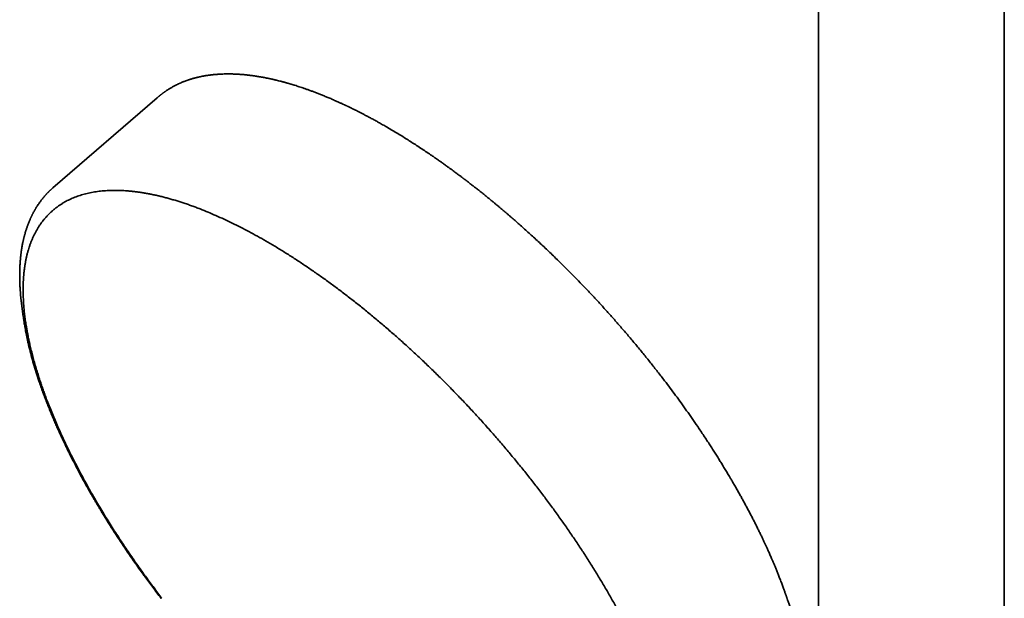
# Model space of a CAD drawing. Header units: millimetres. Extents: x 8 to 758, y 12 to 1622.
# Tile 7 of 16: x 521 to 637, y 602 to 670. Entities that reach past the tile are written whole.
import ezdxf

# ---------------------------------------------------------------- set-up
doc = ezdxf.new("R2010")
doc.units = ezdxf.units.MM

msp = doc.modelspace()

# ---------------------------------------------------------------- linework, layer by layer
at = {"color": 7, "linetype": 'Continuous', "lineweight": 35}
for p, q in [((615.06, 711.09), (615.06, 456.23)), ((636.96, 456.23), (636.96, 711.09)), ((537.05, 660.83), (524.74, 650.21)), ((521.07, 636.29), (521.08, 636.23)), ((521.08, 636.23), (521.24, 635.01))]:
    msp.add_line(p, q, dxfattribs=at)
for points, knots in [([(564, 657.43), (563.84, 657.53), (563.51, 657.71), (563.05, 657.98), (562.61, 658.22), (562.2, 658.44), (561.81, 658.65), (561.46, 658.83), (561.13, 659), (560.83, 659.16), (560.55, 659.3), (560.3, 659.42), (560.08, 659.53), (559.89, 659.63), (559.72, 659.71), (559.59, 659.77), (559.48, 659.82), (559.4, 659.86), (559.34, 659.89), (559.3, 659.91), (559.25, 659.93), (559.21, 659.95), (559.16, 659.98), (559.1, 660), (559.02, 660.04), (558.92, 660.09), (558.8, 660.14), (558.66, 660.2), (558.5, 660.28), (558.33, 660.35), (558.15, 660.44), (557.95, 660.52), (557.73, 660.62), (557.51, 660.72), (557.28, 660.81), (557.06, 660.9), (556.85, 660.99), (556.56, 661.11), (556.22, 661.25), (555.82, 661.4), (555.44, 661.55), (555.07, 661.69), (554.71, 661.81), (554.39, 661.93), (554.09, 662.03), (553.8, 662.12), (553.54, 662.21), (553.3, 662.29), (553.07, 662.36), (552.9, 662.41), (552.78, 662.44), (552.71, 662.46), (552.66, 662.48), (552.61, 662.49), (552.55, 662.51), (552.49, 662.53), (552.4, 662.55), (552.3, 662.58), (552.18, 662.62), (552.04, 662.65), (551.9, 662.69), (551.76, 662.73), (551.58, 662.78), (551.36, 662.83), (551.14, 662.89), (550.95, 662.93), (550.8, 662.97), (550.66, 663), (550.53, 663.03), (550.43, 663.05), (550.33, 663.07), (550.23, 663.09), (550.12, 663.12), (549.99, 663.14), (549.86, 663.17), (549.72, 663.2), (549.56, 663.23), (549.41, 663.26), (549.24, 663.28), (549.07, 663.31), (548.9, 663.34), (548.75, 663.36), (548.61, 663.39), (548.49, 663.4), (548.38, 663.42), (548.27, 663.43), (548.16, 663.45), (548.05, 663.46), (547.92, 663.48), (547.78, 663.5), (547.6, 663.52), (547.39, 663.54), (547.16, 663.56), (546.96, 663.57), (546.8, 663.59), (546.69, 663.59), (546.6, 663.6), (546.51, 663.6), (546.42, 663.61), (546.31, 663.61), (546.2, 663.62), (546.08, 663.62), (545.94, 663.63), (545.72, 663.63), (545.43, 663.64), (545.1, 663.63), (544.8, 663.63), (544.49, 663.61), (544.24, 663.6), (544.04, 663.58), (543.89, 663.57), (543.74, 663.56), (543.59, 663.54), (543.43, 663.52), (543.29, 663.51), (543.16, 663.49), (543.05, 663.47), (542.95, 663.46), (542.84, 663.44), (542.7, 663.42), (542.56, 663.39), (542.4, 663.37), (542.26, 663.34), (542.13, 663.31), (542.03, 663.29), (541.93, 663.27), (541.81, 663.24), (541.68, 663.21), (541.52, 663.17), (541.36, 663.12), (541.2, 663.08), (541.04, 663.03), (540.9, 662.99), (540.78, 662.95), (540.67, 662.91), (540.57, 662.87), (540.46, 662.84), (540.35, 662.8), (540.24, 662.75), (540.12, 662.71), (540, 662.66), (539.88, 662.61), (539.78, 662.56), (539.68, 662.52), (539.58, 662.48), (539.49, 662.43), (539.39, 662.38), (539.28, 662.33), (539.17, 662.28), (539.05, 662.21), (538.91, 662.14), (538.76, 662.05), (538.61, 661.96), (538.46, 661.87), (538.31, 661.78), (538.15, 661.68), (538.04, 661.6), (537.95, 661.54), (537.89, 661.5), (537.84, 661.46), (537.79, 661.42), (537.74, 661.39), (537.69, 661.35), (537.64, 661.31), (537.58, 661.27), (537.52, 661.22), (537.48, 661.19), (537.43, 661.15), (537.39, 661.12), (537.35, 661.09), (537.31, 661.05), (537.26, 661.01), (537.2, 660.96), (537.13, 660.9), (537.07, 660.86), (537.05, 660.83)], [0, 0, 0, 0, 0.014631, 0.028471, 0.041522, 0.053782, 0.065252, 0.075932, 0.08582, 0.094918, 0.103224, 0.11074, 0.117463, 0.123396, 0.128537, 0.132886, 0.135742, 0.138111, 0.139994, 0.14139, 0.142473, 0.143938, 0.145468, 0.147158, 0.149616, 0.152666, 0.156309, 0.160545, 0.165375, 0.170798, 0.176441, 0.18261, 0.189305, 0.196448, 0.203532, 0.210462, 0.217239, 0.223862, 0.23724, 0.249944, 0.261972, 0.274111, 0.285474, 0.296061, 0.305879, 0.315075, 0.323692, 0.331751, 0.339252, 0.346195, 0.348757, 0.351033, 0.352963, 0.354546, 0.356067, 0.358273, 0.361205, 0.364862, 0.368755, 0.373231, 0.378183, 0.383068, 0.38781, 0.396707, 0.405052, 0.410673, 0.416013, 0.420923, 0.425272, 0.429062, 0.432087, 0.435441, 0.439321, 0.443727, 0.4486, 0.453639, 0.458803, 0.464627, 0.470603, 0.476729, 0.482705, 0.488183, 0.493162, 0.497643, 0.501693, 0.505581, 0.509343, 0.513353, 0.517957, 0.523157, 0.528887, 0.537778, 0.54657, 0.555259, 0.559994, 0.564151, 0.567731, 0.570752, 0.574342, 0.578236, 0.582434, 0.587072, 0.592449, 0.598577, 0.612978, 0.62542, 0.637475, 0.649638, 0.661617, 0.668034, 0.674031, 0.679893, 0.686407, 0.693618, 0.699321, 0.704475, 0.709079, 0.713232, 0.717618, 0.723612, 0.730045, 0.736772, 0.743718, 0.748785, 0.753354, 0.7575, 0.761869, 0.768477, 0.775556, 0.782987, 0.790457, 0.797586, 0.804401, 0.809627, 0.814754, 0.819783, 0.824713, 0.829697, 0.835145, 0.841081, 0.847159, 0.852839, 0.858114, 0.863101, 0.867895, 0.872389, 0.877348, 0.88281, 0.88857, 0.893952, 0.901796, 0.909937, 0.918474, 0.925281, 0.934215, 0.942319, 0.949767, 0.953086, 0.956432, 0.959427, 0.962071, 0.964418, 0.96696, 0.969872, 0.973138, 0.976192, 0.978739, 0.980837, 0.982971, 0.985261, 0.987095, 0.989486, 0.992434, 0.995939, 1, 1, 1, 1]), ([(609.77, 579.8), (609.8, 579.83), (609.84, 579.87), (609.91, 579.93), (609.95, 579.98), (609.98, 580.01), (610.01, 580.03), (610.04, 580.06), (610.08, 580.1), (610.13, 580.15), (610.18, 580.2), (610.22, 580.24), (610.27, 580.29), (610.31, 580.34), (610.35, 580.39), (610.39, 580.42), (610.42, 580.46), (610.45, 580.49), (610.48, 580.52), (610.52, 580.56), (610.56, 580.61), (610.6, 580.66), (610.64, 580.7), (610.67, 580.75), (610.71, 580.78), (610.75, 580.84), (610.82, 580.92), (610.89, 581.01), (610.97, 581.11), (611.04, 581.2), (611.1, 581.29), (611.17, 581.38), (611.24, 581.48), (611.3, 581.56), (611.35, 581.64), (611.4, 581.71), (611.45, 581.79), (611.51, 581.87), (611.56, 581.95), (611.6, 582.02), (611.64, 582.08), (611.68, 582.14), (611.71, 582.2), (611.75, 582.27), (611.8, 582.35), (611.86, 582.45), (611.92, 582.57), (611.99, 582.69), (612.05, 582.81), (612.1, 582.92), (612.16, 583.05), (612.23, 583.19), (612.31, 583.36), (612.39, 583.54), (612.46, 583.72), (612.54, 583.9), (612.6, 584.06), (612.65, 584.2), (612.7, 584.34), (612.74, 584.47), (612.79, 584.62), (612.84, 584.77), (612.89, 584.93), (612.94, 585.09), (612.98, 585.24), (613.02, 585.38), (613.05, 585.49), (613.07, 585.6), (613.1, 585.71), (613.13, 585.84), (613.16, 585.96), (613.18, 586.06), (613.2, 586.16), (613.22, 586.25), (613.24, 586.35), (613.26, 586.45), (613.28, 586.56), (613.3, 586.68), (613.32, 586.8), (613.34, 586.93), (613.36, 587.07), (613.38, 587.2), (613.4, 587.33), (613.41, 587.44), (613.43, 587.54), (613.44, 587.64), (613.45, 587.74), (613.46, 587.83), (613.47, 587.92), (613.48, 588.02), (613.49, 588.12), (613.5, 588.25), (613.51, 588.37), (613.52, 588.49), (613.53, 588.59), (613.53, 588.7), (613.54, 588.81), (613.55, 588.91), (613.55, 588.98), (613.55, 589.04), (613.55, 589.09), (613.56, 589.13), (613.56, 589.19), (613.56, 589.25), (613.56, 589.33), (613.57, 589.42), (613.57, 589.54), (613.57, 589.66), (613.57, 589.8), (613.57, 589.94), (613.57, 590.07), (613.57, 590.19), (613.57, 590.3), (613.57, 590.4), (613.57, 590.48), (613.57, 590.54), (613.57, 590.6), (613.57, 590.66), (613.56, 590.74), (613.56, 590.82), (613.56, 590.92), (613.55, 591.19), (613.53, 591.5), (613.51, 591.83), (613.5, 592.01), (613.48, 592.19), (613.47, 592.35), (613.46, 592.49), (613.44, 592.61), (613.44, 592.7), (613.43, 592.78), (613.42, 592.85), (613.41, 592.94), (613.4, 593.04), (613.39, 593.15), (613.37, 593.27), (613.35, 593.43), (613.33, 593.64), (613.29, 593.88), (613.26, 594.12), (613.23, 594.31), (613.2, 594.47), (613.19, 594.57), (613.17, 594.68), (613.15, 594.78), (613.14, 594.87), (613.12, 594.95), (613.11, 595.02), (613.1, 595.08), (613.09, 595.13), (613.08, 595.19), (613.07, 595.28), (613.04, 595.4), (613.02, 595.53), (612.99, 595.67), (612.95, 595.88), (612.9, 596.15), (612.83, 596.48), (612.75, 596.81), (612.67, 597.16), (612.59, 597.52), (612.49, 597.89), (612.39, 598.29), (612.29, 598.66), (612.2, 598.99), (612.12, 599.27), (612.04, 599.56), (611.95, 599.86), (611.86, 600.15), (611.77, 600.44), (611.69, 600.71), (611.61, 600.95), (611.53, 601.18), (611.47, 601.38), (611.41, 601.55), (611.37, 601.67), (611.34, 601.75), (611.32, 601.82), (611.3, 601.87), (611.29, 601.91), (611.28, 601.94), (611.26, 601.98), (611.24, 602.05), (611.21, 602.14), (611.17, 602.25), (611.12, 602.39), (611.06, 602.55), (611, 602.74), (610.92, 602.94), (610.84, 603.16), (610.76, 603.39), (610.66, 603.64), (610.56, 603.9), (610.44, 604.22), (610.29, 604.59), (610.13, 605.01), (609.97, 605.4), (609.81, 605.78), (609.66, 606.13), (609.53, 606.44), (609.41, 606.71), (609.31, 606.95), (609.21, 607.17), (609.11, 607.38), (609.03, 607.57), (608.92, 607.8), (608.8, 608.08), (608.64, 608.41), (608.48, 608.76), (608.3, 609.13), (608.11, 609.53), (607.9, 609.95), (607.69, 610.38), (607.48, 610.8), (607.26, 611.23), (607.03, 611.67), (606.79, 612.12), (606.55, 612.58), (606.31, 613.02), (606.08, 613.45), (605.84, 613.89), (605.58, 614.34), (605.33, 614.79), (605.08, 615.22), (604.85, 615.62), (604.65, 615.96), (604.48, 616.25), (604.33, 616.49), (604.19, 616.73), (604.05, 616.97), (603.89, 617.22), (603.7, 617.54), (603.45, 617.94), (603.16, 618.41), (602.85, 618.9), (602.54, 619.39), (602.22, 619.89), (601.88, 620.41), (601.52, 620.95), (601.16, 621.49), (600.7, 622.17), (600.15, 622.97), (599.5, 623.9), (598.85, 624.81), (598.2, 625.7), (597.55, 626.57), (596.84, 627.5), (596.07, 628.5), (595.23, 629.57), (594.37, 630.64), (593.49, 631.7), (592.61, 632.75), (591.73, 633.77), (590.86, 634.77), (589.99, 635.74), (589.12, 636.7), (588.23, 637.65), (587.37, 638.55), (586.53, 639.42), (585.71, 640.26), (584.88, 641.09), (584.14, 641.82), (583.5, 642.44), (582.95, 642.96), (582.4, 643.48), (581.85, 643.99), (581.3, 644.49), (580.77, 644.98), (580.25, 645.45), (579.75, 645.89), (579.26, 646.32), (578.86, 646.67), (578.54, 646.95), (578.29, 647.17), (578.04, 647.37), (577.81, 647.58), (577.57, 647.77), (577.34, 647.97), (577.09, 648.18), (576.81, 648.41), (576.51, 648.66), (576.18, 648.93), (575.83, 649.22), (575.45, 649.52), (575.13, 649.77), (574.89, 649.97), (574.73, 650.09), (574.56, 650.23), (574.39, 650.36), (574.22, 650.49), (574.05, 650.62), (573.89, 650.75), (573.75, 650.86), (573.61, 650.96), (573.5, 651.05), (573.4, 651.12), (573.31, 651.19), (573.22, 651.26), (573.14, 651.32), (573.05, 651.39), (572.95, 651.47), (572.83, 651.56), (572.7, 651.66), (572.54, 651.77), (572.36, 651.9), (572.16, 652.06), (571.94, 652.22), (571.69, 652.4), (571.42, 652.59), (571.13, 652.81), (570.81, 653.04), (570.48, 653.27), (570.14, 653.51), (569.79, 653.76), (569.36, 654.05), (568.85, 654.4), (568.25, 654.8), (567.65, 655.19), (567.06, 655.57), (566.48, 655.94), (565.88, 656.32), (565.27, 656.69), (564.64, 657.06), (564.22, 657.31), (564, 657.43)], [0, 0, 0, 0, 0.001572, 0.002821, 0.003749, 0.004354, 0.004782, 0.005235, 0.006408, 0.007742, 0.008653, 0.009661, 0.010766, 0.011964, 0.013055, 0.013918, 0.014565, 0.015252, 0.016085, 0.017063, 0.018179, 0.019261, 0.020394, 0.021372, 0.0222, 0.023047, 0.025115, 0.027487, 0.029622, 0.031536, 0.033558, 0.035722, 0.037816, 0.039784, 0.041258, 0.042837, 0.044522, 0.04631, 0.048032, 0.049597, 0.050927, 0.052125, 0.053363, 0.054713, 0.056173, 0.058494, 0.06092, 0.063444, 0.065861, 0.068069, 0.070097, 0.073221, 0.076443, 0.079767, 0.083264, 0.086951, 0.089704, 0.092218, 0.09462, 0.097013, 0.099569, 0.102375, 0.105271, 0.108039, 0.110663, 0.113053, 0.114762, 0.116548, 0.118514, 0.120658, 0.12293, 0.124423, 0.125932, 0.12746, 0.129007, 0.130678, 0.132498, 0.134493, 0.136473, 0.13833, 0.14077, 0.142959, 0.144897, 0.146588, 0.148146, 0.149788, 0.151326, 0.152761, 0.154094, 0.155474, 0.157121, 0.159035, 0.161197, 0.162707, 0.164315, 0.166022, 0.167741, 0.169189, 0.170342, 0.171202, 0.171716, 0.172365, 0.173194, 0.174203, 0.175393, 0.176761, 0.17818, 0.180324, 0.182379, 0.184344, 0.18622, 0.188007, 0.189638, 0.191046, 0.192232, 0.193033, 0.193765, 0.19465, 0.195702, 0.196921, 0.198307, 0.199837, 0.208478, 0.211096, 0.213687, 0.216071, 0.218233, 0.220171, 0.221882, 0.223008, 0.224, 0.224984, 0.226134, 0.227451, 0.228934, 0.230583, 0.232398, 0.235539, 0.238726, 0.241903, 0.245069, 0.24643, 0.247789, 0.249146, 0.25049, 0.251684, 0.252685, 0.253619, 0.254286, 0.254837, 0.255522, 0.256741, 0.258244, 0.260022, 0.261884, 0.263746, 0.267902, 0.272058, 0.276213, 0.280416, 0.284832, 0.289476, 0.294347, 0.299446, 0.302768, 0.306179, 0.30968, 0.313266, 0.316728, 0.320147, 0.323307, 0.326207, 0.328848, 0.331229, 0.333351, 0.33448, 0.33549, 0.336281, 0.336842, 0.337182, 0.337546, 0.338053, 0.338702, 0.339789, 0.341129, 0.342723, 0.34457, 0.346671, 0.349024, 0.351476, 0.354152, 0.357053, 0.360082, 0.363036, 0.36792, 0.372564, 0.376968, 0.381131, 0.385055, 0.388738, 0.391463, 0.394041, 0.39647, 0.398751, 0.400884, 0.40295, 0.406303, 0.409893, 0.41372, 0.417784, 0.422086, 0.426624, 0.4314, 0.435773, 0.440328, 0.445064, 0.449981, 0.454881, 0.459581, 0.464083, 0.468385, 0.473512, 0.478325, 0.482823, 0.487007, 0.490877, 0.493593, 0.496131, 0.498548, 0.501072, 0.503725, 0.506507, 0.51114, 0.516091, 0.521361, 0.526335, 0.531563, 0.537045, 0.542737, 0.548407, 0.55402, 0.5639, 0.573598, 0.583115, 0.592449, 0.601601, 0.610585, 0.621977, 0.633369, 0.64476, 0.656151, 0.667541, 0.678931, 0.68967, 0.700409, 0.711148, 0.721888, 0.732627, 0.742242, 0.751954, 0.761763, 0.771669, 0.777946, 0.78426, 0.790613, 0.797004, 0.803338, 0.809473, 0.815406, 0.821138, 0.826669, 0.831999, 0.834903, 0.837743, 0.840519, 0.843232, 0.845882, 0.848475, 0.851216, 0.854385, 0.85783, 0.861552, 0.86555, 0.869825, 0.874377, 0.876166, 0.877994, 0.879862, 0.881769, 0.883716, 0.88563, 0.887373, 0.889087, 0.89059, 0.891882, 0.892961, 0.893829, 0.894902, 0.895878, 0.896832, 0.897957, 0.899269, 0.900767, 0.902452, 0.904522, 0.906818, 0.909339, 0.912087, 0.915061, 0.918462, 0.922104, 0.925867, 0.929728, 0.933686, 0.937741, 0.944308, 0.951115, 0.958162, 0.964657, 0.971343, 0.97822, 0.985288, 0.992548, 1, 1, 1, 1]), ([(524.75, 650.21), (524.73, 650.19), (524.68, 650.15), (524.6, 650.08), (524.52, 650.01), (524.45, 649.94), (524.38, 649.87), (524.31, 649.81), (524.25, 649.75), (524.2, 649.69), (524.14, 649.64), (524.1, 649.59), (524.05, 649.55), (524.01, 649.51), (523.97, 649.46), (523.92, 649.4), (523.85, 649.32), (523.77, 649.24), (523.69, 649.15), (523.62, 649.05), (523.54, 648.96), (523.47, 648.87), (523.39, 648.77), (523.3, 648.65), (523.19, 648.5), (523.06, 648.32), (522.94, 648.13), (522.84, 647.98), (522.77, 647.86), (522.71, 647.77), (522.66, 647.68), (522.6, 647.57), (522.54, 647.47), (522.48, 647.36), (522.43, 647.27), (522.38, 647.18), (522.35, 647.11), (522.31, 647.04), (522.28, 646.98), (522.25, 646.92), (522.22, 646.86), (522.19, 646.78), (522.15, 646.7), (522.11, 646.62), (522.07, 646.54), (522.03, 646.44), (521.98, 646.32), (521.92, 646.19), (521.87, 646.06), (521.82, 645.92), (521.76, 645.78), (521.71, 645.64), (521.66, 645.48), (521.61, 645.33), (521.56, 645.18), (521.52, 645.05), (521.48, 644.94), (521.46, 644.84), (521.43, 644.73), (521.4, 644.63), (521.37, 644.52), (521.34, 644.42), (521.32, 644.33), (521.3, 644.26), (521.28, 644.18), (521.26, 644.1), (521.25, 644.02), (521.23, 643.93), (521.2, 643.8), (521.16, 643.64), (521.12, 643.42), (521.09, 643.23), (521.06, 643.05), (521.03, 642.9), (521.01, 642.75), (520.99, 642.61), (520.98, 642.5), (520.97, 642.41), (520.96, 642.33), (520.95, 642.27), (520.94, 642.21), (520.94, 642.15), (520.93, 642.07), (520.92, 641.98), (520.91, 641.87), (520.9, 641.75), (520.89, 641.63), (520.87, 641.45), (520.86, 641.21), (520.84, 640.96), (520.84, 640.75), (520.83, 640.59), (520.83, 640.43), (520.82, 640.28), (520.82, 640.15), (520.82, 640.03), (520.82, 639.94), (520.82, 639.85), (520.82, 639.78), (520.82, 639.71), (520.82, 639.65), (520.82, 639.58), (520.82, 639.49), (520.82, 639.39), (520.83, 639.27), (520.83, 639.13), (520.84, 638.98), (520.84, 638.81), (520.85, 638.64), (520.86, 638.45), (520.87, 638.27), (520.89, 638.02), (520.91, 637.7), (520.95, 637.32), (520.98, 637.02), (521.01, 636.8), (521.02, 636.65), (521.04, 636.52), (521.06, 636.4), (521.07, 636.32), (521.07, 636.29)], [0, 0, 0, 0, 0.006195, 0.013195, 0.021003, 0.029622, 0.036963, 0.044224, 0.050842, 0.05682, 0.0631, 0.068473, 0.072948, 0.077414, 0.082465, 0.0881, 0.09656, 0.105915, 0.115333, 0.124691, 0.133989, 0.143226, 0.152399, 0.161435, 0.178991, 0.195864, 0.212301, 0.228473, 0.235862, 0.243733, 0.252087, 0.260924, 0.270232, 0.279281, 0.28763, 0.29404, 0.299944, 0.305228, 0.309878, 0.314426, 0.319759, 0.325517, 0.331982, 0.338868, 0.345427, 0.35162, 0.361782, 0.371673, 0.381801, 0.392168, 0.402773, 0.413748, 0.425226, 0.437069, 0.448217, 0.458454, 0.465147, 0.472229, 0.479697, 0.487551, 0.495268, 0.502214, 0.508326, 0.513684, 0.518629, 0.523978, 0.529766, 0.535991, 0.542649, 0.555802, 0.570117, 0.585589, 0.595425, 0.605672, 0.615694, 0.624643, 0.632517, 0.637952, 0.642728, 0.646845, 0.650326, 0.654137, 0.659104, 0.665023, 0.67189, 0.679662, 0.687621, 0.695502, 0.713776, 0.731624, 0.742048, 0.752312, 0.76199, 0.770847, 0.778887, 0.786113, 0.791649, 0.796594, 0.801007, 0.804926, 0.808527, 0.812804, 0.817994, 0.824094, 0.831103, 0.839188, 0.848212, 0.858171, 0.868917, 0.879575, 0.889996, 0.900182, 0.92304, 0.944632, 0.964972, 0.974043, 0.982144, 0.989164, 0.995112, 1, 1, 1, 1]), ([(537.59, 601.77), (537.59, 601.77), (537.43, 601.97), (537.12, 602.38), (536.67, 602.99), (536.21, 603.6), (535.77, 604.21), (535.28, 604.89), (534.74, 605.64), (534.17, 606.46), (533.61, 607.28), (533.05, 608.1), (532.51, 608.93), (531.99, 609.73), (531.49, 610.53), (530.99, 611.32), (530.5, 612.13), (530, 612.96), (529.51, 613.8), (529.07, 614.57), (528.69, 615.26), (528.32, 615.93), (527.92, 616.66), (527.5, 617.47), (527.09, 618.27), (526.69, 619.06), (526.31, 619.85), (525.94, 620.64), (525.58, 621.42), (525.24, 622.2), (524.91, 622.97), (524.59, 623.73), (524.28, 624.49), (524.02, 625.18), (523.79, 625.8), (523.59, 626.36), (523.4, 626.91), (523.19, 627.52), (522.98, 628.18), (522.76, 628.9), (522.55, 629.61), (522.36, 630.31), (522.19, 631), (522.04, 631.63), (521.91, 632.19), (521.81, 632.69), (521.72, 633.19), (521.62, 633.73), (521.52, 634.32), (521.44, 634.95), (521.36, 635.58), (521.31, 636.19), (521.26, 636.8), (521.24, 637.34), (521.22, 637.82), (521.22, 638.25), (521.23, 638.68), (521.24, 639.09), (521.26, 639.5), (521.29, 639.9), (521.33, 640.3), (521.38, 640.69), (521.44, 641.07), (521.5, 641.45), (521.57, 641.82), (521.65, 642.18), (521.74, 642.53), (521.84, 642.88), (521.94, 643.21), (522.06, 643.54), (522.18, 643.87), (522.31, 644.18), (522.45, 644.49), (522.59, 644.79), (522.75, 645.08), (522.91, 645.36), (523.08, 645.64), (523.26, 645.91), (523.45, 646.16), (523.64, 646.41), (523.85, 646.66), (524.06, 646.89), (524.27, 647.11), (524.5, 647.33), (524.73, 647.54), (524.97, 647.74), (525.22, 647.93), (525.48, 648.11), (525.74, 648.29), (526.02, 648.45), (526.29, 648.61), (526.58, 648.76), (526.87, 648.9), (527.17, 649.03), (527.48, 649.15), (527.79, 649.26), (528.11, 649.36), (528.44, 649.46), (528.78, 649.54), (529.12, 649.62), (529.47, 649.68), (529.82, 649.74), (530.19, 649.79), (530.55, 649.83), (530.93, 649.86), (531.31, 649.88), (531.7, 649.9), (532.09, 649.9), (532.49, 649.89), (532.89, 649.88), (533.3, 649.86), (533.72, 649.82), (534.14, 649.78), (534.57, 649.73), (535.01, 649.67), (535.44, 649.6), (535.89, 649.53), (536.34, 649.44), (536.79, 649.34), (537.25, 649.24), (537.71, 649.13), (538.18, 649), (538.66, 648.87), (539.14, 648.73), (539.62, 648.58), (540.11, 648.42), (540.6, 648.26), (541.1, 648.08), (541.6, 647.9), (542.24, 647.65), (543.03, 647.33), (543.97, 646.93), (544.92, 646.5), (545.89, 646.04), (546.87, 645.55), (547.86, 645.04), (548.86, 644.49), (549.54, 644.11), (549.88, 643.91)], [0, 0, 0, 0, 0.000004, 0.0065, 0.012999, 0.019497, 0.025998, 0.032499, 0.041135, 0.049828, 0.058521, 0.067225, 0.075928, 0.084588, 0.092716, 0.101205, 0.109694, 0.118652, 0.12761, 0.136677, 0.143174, 0.149671, 0.158306, 0.166999, 0.175692, 0.184396, 0.1931, 0.20176, 0.210395, 0.219088, 0.227781, 0.236485, 0.245189, 0.253849, 0.260348, 0.266846, 0.273347, 0.279849, 0.288484, 0.297177, 0.30587, 0.314574, 0.323277, 0.331937, 0.338435, 0.344934, 0.351435, 0.357936, 0.366572, 0.375265, 0.383958, 0.392662, 0.401366, 0.410027, 0.416525, 0.423023, 0.429525, 0.436026, 0.442525, 0.449029, 0.455532, 0.462043, 0.468554, 0.475073, 0.481591, 0.488114, 0.494612, 0.501111, 0.507612, 0.514113, 0.520613, 0.527116, 0.53362, 0.540131, 0.546642, 0.553162, 0.559681, 0.566204, 0.572702, 0.579201, 0.585702, 0.592203, 0.598703, 0.605206, 0.611709, 0.618221, 0.624732, 0.63125, 0.637769, 0.644291, 0.65079, 0.657288, 0.663789, 0.670291, 0.67679, 0.683294, 0.689797, 0.696309, 0.70282, 0.709339, 0.715858, 0.722382, 0.72888, 0.735378, 0.74188, 0.748381, 0.75488, 0.761384, 0.767887, 0.774398, 0.780909, 0.787428, 0.793946, 0.800469, 0.806967, 0.813466, 0.819967, 0.826468, 0.832968, 0.839471, 0.845975, 0.852486, 0.858998, 0.865517, 0.872036, 0.878559, 0.885057, 0.891556, 0.898057, 0.904558, 0.91641, 0.928261, 0.940131, 0.952001, 0.963991, 0.975981, 0.987991, 1, 1, 1, 1]), ([(549.88, 643.91), (550.06, 643.81), (550.43, 643.59), (550.98, 643.26), (551.53, 642.93), (552.09, 642.58), (552.65, 642.23), (553.21, 641.87), (553.77, 641.51), (554.33, 641.13), (554.9, 640.75), (555.46, 640.36), (556.03, 639.97), (556.59, 639.57), (557.16, 639.16), (557.73, 638.74), (558.3, 638.32), (558.87, 637.89), (559.44, 637.45), (560.01, 637.01), (560.58, 636.57), (561.15, 636.11), (561.72, 635.65), (562.29, 635.19), (562.85, 634.72), (563.42, 634.24), (563.99, 633.75), (564.55, 633.26), (565.12, 632.77), (565.68, 632.27), (566.25, 631.76), (566.81, 631.25), (567.37, 630.74), (567.92, 630.22), (568.48, 629.69), (569.03, 629.16), (569.59, 628.63), (570.14, 628.09), (570.68, 627.55), (571.23, 627), (571.77, 626.45), (572.31, 625.89), (572.85, 625.33), (573.39, 624.77), (573.92, 624.2), (574.45, 623.63), (574.97, 623.06), (575.5, 622.48), (576.01, 621.9), (576.53, 621.32), (577.04, 620.74), (577.55, 620.15), (578.05, 619.55), (578.56, 618.96), (579.05, 618.36), (579.55, 617.76), (580.03, 617.17), (580.52, 616.56), (580.99, 615.96), (581.47, 615.36), (581.94, 614.75), (582.4, 614.14), (582.86, 613.53), (583.32, 612.92), (583.77, 612.31), (584.21, 611.69), (584.65, 611.08), (585.09, 610.46), (585.52, 609.85), (585.94, 609.23), (586.35, 608.62), (586.77, 608), (587.17, 607.39), (587.57, 606.77), (587.96, 606.16), (588.35, 605.54), (588.73, 604.93), (589.11, 604.31), (589.48, 603.7), (589.84, 603.09), (590.2, 602.48), (590.54, 601.87), (590.89, 601.26), (591.22, 600.65), (591.55, 600.05), (591.87, 599.45), (592.19, 598.85), (592.5, 598.25), (592.8, 597.65), (593.09, 597.05), (593.38, 596.46), (593.66, 595.87), (593.93, 595.28), (594.19, 594.7), (594.45, 594.12), (594.7, 593.54), (594.94, 592.96), (595.18, 592.39), (595.4, 591.82), (595.62, 591.26), (595.83, 590.7), (596.04, 590.14), (596.23, 589.58), (596.42, 589.03), (596.6, 588.49), (596.77, 587.95), (596.93, 587.41), (597.09, 586.88), (597.23, 586.35), (597.37, 585.83), (597.5, 585.31), (597.63, 584.8), (597.74, 584.29), (597.85, 583.79), (597.95, 583.29), (598.04, 582.8), (598.12, 582.31), (598.19, 581.83), (598.26, 581.36), (598.31, 580.89), (598.36, 580.42), (598.4, 579.97), (598.43, 579.52), (598.45, 579.07), (598.47, 578.63), (598.47, 578.2), (598.47, 577.78), (598.46, 577.36), (598.44, 576.95), (598.42, 576.54), (598.38, 576.14), (598.34, 575.75), (598.28, 575.36), (598.22, 574.99), (598.15, 574.61), (598.08, 574.25), (597.99, 573.9), (597.9, 573.55), (597.79, 573.21), (597.68, 572.87), (597.56, 572.55), (597.44, 572.23), (597.3, 571.92), (597.16, 571.62), (597.01, 571.33), (596.85, 571.04), (596.68, 570.76), (596.51, 570.49), (596.32, 570.23), (596.13, 569.98), (595.93, 569.73), (595.73, 569.5), (595.53, 569.28), (595.32, 569.08), (595.11, 568.88), (594.96, 568.75), (594.89, 568.69), (594.89, 568.69)], [0, 0, 0, 0, 0.0064963, 0.0129946, 0.0194929, 0.0259942, 0.0324955, 0.0389938, 0.0454921, 0.0519934, 0.0584946, 0.064994, 0.0714972, 0.0780004, 0.0845102, 0.09102, 0.0975338, 0.1040575, 0.1105825, 0.1170808, 0.1235791, 0.1300804, 0.1365817, 0.143081, 0.1495843, 0.1560876, 0.1625974, 0.1691071, 0.1756265, 0.182146, 0.1886724, 0.1951707, 0.2016689, 0.2081702, 0.2146715, 0.2211708, 0.227674, 0.2341773, 0.2406871, 0.2471968, 0.2537107, 0.2602343, 0.2667594, 0.2732577, 0.2797559, 0.2862572, 0.2927585, 0.2992579, 0.3057611, 0.3122644, 0.3187742, 0.325284, 0.3318034, 0.3383228, 0.3448492, 0.3513475, 0.3578458, 0.3643471, 0.3708483, 0.3773476, 0.3838509, 0.3903542, 0.3968645, 0.4033747, 0.4098893, 0.4164121, 0.4229362, 0.4294345, 0.4359328, 0.4424341, 0.4489354, 0.4554347, 0.461938, 0.4684413, 0.4749511, 0.4814609, 0.4879747, 0.4944997, 0.5010261, 0.5075244, 0.5140227, 0.5205239, 0.5270252, 0.5335245, 0.5400278, 0.5465311, 0.5530413, 0.5595516, 0.5660661, 0.5725889, 0.579113, 0.5856113, 0.5921096, 0.5986109, 0.6051121, 0.6116115, 0.6181148, 0.624618, 0.6311278, 0.6376376, 0.6441514, 0.6506763, 0.6572027, 0.663701, 0.6701993, 0.6767006, 0.6832018, 0.6897011, 0.6962043, 0.7027074, 0.709218, 0.7157286, 0.7222441, 0.7287665, 0.7352903, 0.7417885, 0.7482867, 0.7547881, 0.7612895, 0.7677877, 0.7742859, 0.7807873, 0.7872887, 0.7937857, 0.8002826, 0.8067796, 0.8132766, 0.8197759, 0.826279, 0.8327822, 0.8392928, 0.8458034, 0.852319, 0.8588415, 0.8653654, 0.8718637, 0.878362, 0.8848633, 0.8913645, 0.8978628, 0.9043611, 0.9108624, 0.9173637, 0.923862, 0.9303603, 0.9368616, 0.9433629, 0.9498592, 0.9563575, 0.9628557, 0.969357, 0.9758583, 0.9818899, 0.9879227, 0.9939588, 0.9999961, 1, 1, 1, 1]), ([(521.25, 634.99), (521.25, 634.97), (521.26, 634.9), (521.27, 634.79), (521.29, 634.66), (521.32, 634.51), (521.34, 634.36), (521.37, 634.16), (521.41, 633.92), (521.46, 633.63), (521.52, 633.31), (521.59, 632.96), (521.66, 632.59), (521.75, 632.19), (521.84, 631.78), (521.98, 631.18), (522.18, 630.4), (522.45, 629.43), (522.75, 628.43), (523.04, 627.53), (523.32, 626.74), (523.56, 626.05), (523.82, 625.37), (524.08, 624.7), (524.34, 624.03), (524.6, 623.4), (524.85, 622.81), (525.09, 622.25), (525.28, 621.81), (525.43, 621.5), (525.51, 621.31), (525.59, 621.14), (525.66, 620.99), (525.72, 620.86), (525.77, 620.75), (525.81, 620.66), (525.84, 620.59), (525.87, 620.53), (525.9, 620.46), (525.94, 620.39), (525.98, 620.31), (526.03, 620.2), (526.09, 620.07), (526.17, 619.9), (526.26, 619.71), (526.37, 619.5), (526.48, 619.26), (526.61, 619), (526.75, 618.72), (526.9, 618.41), (527.06, 618.1), (527.23, 617.78), (527.47, 617.31), (527.8, 616.68), (528.21, 615.92), (528.63, 615.16), (529.04, 614.43), (529.39, 613.82), (529.67, 613.34), (529.88, 612.99), (530.09, 612.64), (530.3, 612.28), (530.53, 611.9), (530.77, 611.5), (531.04, 611.07), (531.34, 610.59), (531.67, 610.07), (532.02, 609.52), (532.39, 608.95), (532.79, 608.35), (533.21, 607.71), (533.66, 607.05), (534.13, 606.37), (534.63, 605.65), (535.12, 604.97), (535.59, 604.32), (536.04, 603.7), (536.51, 603.07), (536.99, 602.42), (537.33, 601.98), (537.5, 601.76)], [0, 0, 0, 0, 0.0022047, 0.0061974, 0.0109053, 0.016265, 0.0219122, 0.0277946, 0.0375136, 0.0478133, 0.0586938, 0.0709959, 0.0839645, 0.0975997, 0.1118258, 0.1261528, 0.1581786, 0.1902681, 0.2224211, 0.2546377, 0.2761511, 0.2976632, 0.3188292, 0.3395501, 0.3598262, 0.3796574, 0.3967412, 0.4134808, 0.4298762, 0.4360507, 0.4416592, 0.4466926, 0.4511508, 0.4550339, 0.4583419, 0.4607861, 0.4627814, 0.4645015, 0.4663994, 0.4685076, 0.4709202, 0.4736627, 0.4779722, 0.4829054, 0.4884623, 0.4946427, 0.5015922, 0.5091909, 0.517439, 0.5263362, 0.5356628, 0.5449244, 0.5541024, 0.5766811, 0.598737, 0.6202702, 0.6412808, 0.6617689, 0.6719987, 0.6820931, 0.6920522, 0.7020608, 0.712682, 0.7239544, 0.7358781, 0.7497463, 0.7644027, 0.7798471, 0.7960795, 0.8131002, 0.830909, 0.8495059, 0.8688906, 0.8890626, 0.9100208, 0.9270391, 0.9445431, 0.9625357, 0.9810201, 1, 1, 1, 1])]:
    msp.add_open_spline(points, degree=3, knots=knots, dxfattribs=at)

doc.saveas('drawing.dxf')
